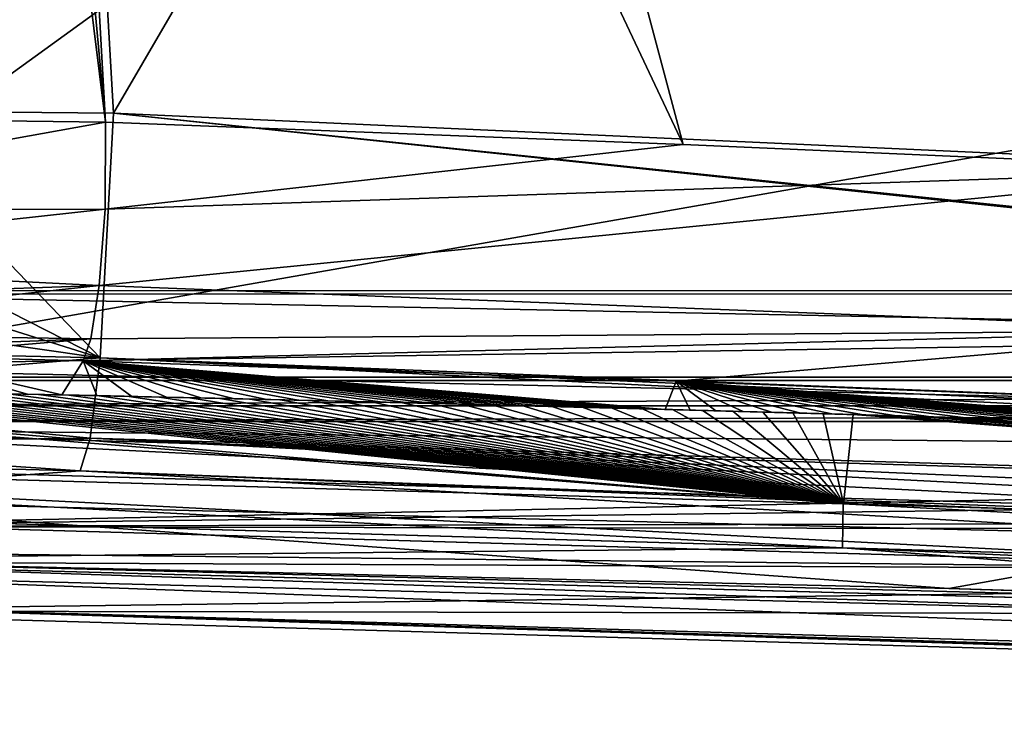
# Model space of a CAD drawing. Extents: x -65 to 446, y -88 to 1318.
# Tile 15 of 229: x -37 to -19, y -88 to -75. Entities that reach past the tile are written whole.
import ezdxf

# ---------------------------------------------------------------- set-up
doc = ezdxf.new("R2010")
doc.units = 0
doc.header["$LTSCALE"] = 65.185185
for name, color, linetype in [('1096', 7, 'CONTINUOUS'), ('1098', 7, 'CONTINUOUS'), ('1119', 7, 'CONTINUOUS'), ('1141', 7, 'CONTINUOUS'), ('1190', 7, 'CONTINUOUS'), ('1191', 7, 'CONTINUOUS'), ('1216', 7, 'CONTINUOUS'), ('1299', 7, 'CONTINUOUS'), ('1313', 7, 'CONTINUOUS'), ('1314', 7, 'CONTINUOUS'), ('1317', 7, 'CONTINUOUS'), ('1336', 7, 'CONTINUOUS'), ('1340', 7, 'CONTINUOUS'), ('1370', 7, 'CONTINUOUS'), ('1372', 7, 'CONTINUOUS'), ('1376', 7, 'CONTINUOUS'), ('1381', 7, 'CONTINUOUS'), ('1409', 7, 'CONTINUOUS'), ('1422', 7, 'CONTINUOUS'), ('1451', 7, 'CONTINUOUS'), ('1479', 7, 'CONTINUOUS'), ('778', 7, 'CONTINUOUS'), ('795', 7, 'CONTINUOUS'), ('800', 7, 'CONTINUOUS'), ('801', 7, 'CONTINUOUS'), ('802', 7, 'CONTINUOUS'), ('814', 7, 'CONTINUOUS'), ('819', 7, 'CONTINUOUS'), ('883', 7, 'CONTINUOUS'), ('890', 7, 'CONTINUOUS'), ('928', 7, 'CONTINUOUS'), ('972', 7, 'CONTINUOUS')]:
    doc.layers.add(name, color=color, linetype=linetype)

msp = doc.modelspace()

# ---------------------------------------------------------------- linework, layer by layer
at = {"layer": '1096', "color": 7, "linetype": 'CONTINUOUS'}
for points in [[(-57.162, -83.134, 11.735), (-21.772, -84.161, 8.168), (-57.162, -83.134, 10.834), (-57.162, -83.134, 11.735)], [(-57.162, -83.134, 10.834), (-21.772, -84.161, 8.168), (-21.769, -84.161, 7.255), (-57.162, -83.134, 10.834)], [(-21.772, -84.161, 8.168), (12.849, -85.165, 0.004), (-21.769, -84.161, 7.255), (-21.772, -84.161, 8.168)], [(12.849, -85.165, 0.004), (12.849, -85.165, -0.937), (-21.769, -84.161, 7.255), (12.849, -85.165, 0.004)]]:
    msp.add_3dface(points, dxfattribs=at)
at = {"layer": '1098', "color": 7, "linetype": 'CONTINUOUS'}
for points in [[(-35.547, -81.569, -4.738), (-39.019, -81.482, -4.668), (-35.936, -82.188, 7.286), (-35.547, -81.569, -4.738)], [(-35.936, -82.188, 7.286), (-39.019, -81.482, -4.668), (-36.558, -82.175, 7.359), (-35.936, -82.188, 7.286)], [(-36.558, -82.175, 7.359), (-39.019, -81.482, -4.668), (-37.167, -82.163, 7.429), (-36.558, -82.175, 7.359)], [(-35.301, -82.202, 7.211), (-35.547, -81.569, -4.738), (-35.936, -82.188, 7.286), (-35.301, -82.202, 7.211)], [(-24.8, -81.937, -4.159), (-35.547, -81.569, -4.738), (-25, -82.451, 5.771), (-24.8, -81.937, -4.159)], [(-25, -82.451, 5.771), (-35.547, -81.569, -4.738), (-25.437, -82.439, 5.842), (-25, -82.451, 5.771)], [(-25.437, -82.439, 5.842), (-35.547, -81.569, -4.738), (-25.863, -82.428, 5.909), (-25.437, -82.439, 5.842)], [(-25.863, -82.428, 5.909), (-35.547, -81.569, -4.738), (-26.284, -82.417, 5.975), (-25.863, -82.428, 5.909)], [(-26.284, -82.417, 5.975), (-35.547, -81.569, -4.738), (-26.7, -82.406, 6.04), (-26.284, -82.417, 5.975)], [(-26.7, -82.406, 6.04), (-35.547, -81.569, -4.738), (-27.113, -82.396, 6.103), (-26.7, -82.406, 6.04)], [(-27.113, -82.396, 6.103), (-35.547, -81.569, -4.738), (-27.525, -82.385, 6.165), (-27.113, -82.396, 6.103)], [(-27.525, -82.385, 6.165), (-35.547, -81.569, -4.738), (-27.939, -82.375, 6.227), (-27.525, -82.385, 6.165)], [(-27.939, -82.375, 6.227), (-35.547, -81.569, -4.738), (-28.355, -82.364, 6.288), (-27.939, -82.375, 6.227)], [(-28.355, -82.364, 6.288), (-35.547, -81.569, -4.738), (-28.779, -82.353, 6.35), (-28.355, -82.364, 6.288)], [(-28.779, -82.353, 6.35), (-35.547, -81.569, -4.738), (-29.212, -82.343, 6.412), (-28.779, -82.353, 6.35)], [(-29.212, -82.343, 6.412), (-35.547, -81.569, -4.738), (-29.659, -82.332, 6.475), (-29.212, -82.343, 6.412)], [(-29.659, -82.332, 6.475), (-35.547, -81.569, -4.738), (-30.122, -82.32, 6.539), (-29.659, -82.332, 6.475)], [(-30.122, -82.32, 6.539), (-35.547, -81.569, -4.738), (-30.608, -82.309, 6.606), (-30.122, -82.32, 6.539)], [(-30.608, -82.309, 6.606), (-35.547, -81.569, -4.738), (-31.117, -82.296, 6.675), (-30.608, -82.309, 6.606)], [(-31.117, -82.296, 6.675), (-35.547, -81.569, -4.738), (-31.654, -82.284, 6.747), (-31.117, -82.296, 6.675)], [(-31.654, -82.284, 6.747), (-35.547, -81.569, -4.738), (-32.221, -82.27, 6.822), (-31.654, -82.284, 6.747)], [(-32.221, -82.27, 6.822), (-35.547, -81.569, -4.738), (-32.808, -82.257, 6.898), (-32.221, -82.27, 6.822)], [(-32.808, -82.257, 6.898), (-35.547, -81.569, -4.738), (-33.416, -82.243, 6.977), (-32.808, -82.257, 6.898)], [(-33.416, -82.243, 6.977), (-35.547, -81.569, -4.738), (-34.036, -82.229, 7.055), (-33.416, -82.243, 6.977)], [(-34.036, -82.229, 7.055), (-35.547, -81.569, -4.738), (-34.668, -82.215, 7.133), (-34.036, -82.229, 7.055)], [(-34.668, -82.215, 7.133), (-35.547, -81.569, -4.738), (-35.301, -82.202, 7.211), (-34.668, -82.215, 7.133)], [(-24.549, -82.463, 5.698), (-24.8, -81.937, -4.159), (-25, -82.451, 5.771), (-24.549, -82.463, 5.698)], [(-14.096, -82.359, -3.956), (-24.8, -81.937, -4.159), (-14.453, -82.757, 3.907), (-14.096, -82.359, -3.956)], [(-14.453, -82.757, 3.907), (-24.8, -81.937, -4.159), (-14.831, -82.745, 3.979), (-14.453, -82.757, 3.907)], [(-14.831, -82.745, 3.979), (-24.8, -81.937, -4.159), (-15.221, -82.733, 4.053), (-14.831, -82.745, 3.979)], [(-15.221, -82.733, 4.053), (-24.8, -81.937, -4.159), (-15.62, -82.721, 4.128), (-15.221, -82.733, 4.053)], [(-15.62, -82.721, 4.128), (-24.8, -81.937, -4.159), (-16.035, -82.708, 4.206), (-15.62, -82.721, 4.128)], [(-16.035, -82.708, 4.206), (-24.8, -81.937, -4.159), (-16.465, -82.695, 4.286), (-16.035, -82.708, 4.206)], [(-16.465, -82.695, 4.286), (-24.8, -81.937, -4.159), (-16.913, -82.681, 4.368), (-16.465, -82.695, 4.286)], [(-16.913, -82.681, 4.368), (-24.8, -81.937, -4.159), (-17.386, -82.667, 4.455), (-16.913, -82.681, 4.368)], [(-17.386, -82.667, 4.455), (-24.8, -81.937, -4.159), (-17.881, -82.652, 4.545), (-17.386, -82.667, 4.455)], [(-17.881, -82.652, 4.545), (-24.8, -81.937, -4.159), (-18.387, -82.637, 4.636), (-17.881, -82.652, 4.545)], [(-18.387, -82.637, 4.636), (-24.8, -81.937, -4.159), (-18.909, -82.622, 4.73), (-18.387, -82.637, 4.636)], [(-18.909, -82.622, 4.73), (-24.8, -81.937, -4.159), (-19.549, -82.603, 4.844), (-18.909, -82.622, 4.73)], [(-19.549, -82.603, 4.844), (-24.8, -81.937, -4.159), (-20.183, -82.585, 4.956), (-19.549, -82.603, 4.844)], [(-20.183, -82.585, 4.956), (-24.8, -81.937, -4.159), (-20.805, -82.567, 5.065), (-20.183, -82.585, 4.956)], [(-20.805, -82.567, 5.065), (-24.8, -81.937, -4.159), (-21.403, -82.55, 5.168), (-20.805, -82.567, 5.065)], [(-21.403, -82.55, 5.168), (-24.8, -81.937, -4.159), (-21.982, -82.533, 5.268), (-21.403, -82.55, 5.168)], [(-21.982, -82.533, 5.268), (-24.8, -81.937, -4.159), (-22.539, -82.518, 5.363), (-21.982, -82.533, 5.268)], [(-22.539, -82.518, 5.363), (-24.8, -81.937, -4.159), (-23.075, -82.503, 5.454), (-22.539, -82.518, 5.363)], [(-23.075, -82.503, 5.454), (-24.8, -81.937, -4.159), (-23.589, -82.489, 5.54), (-23.075, -82.503, 5.454)], [(-23.589, -82.489, 5.54), (-24.8, -81.937, -4.159), (-24.08, -82.476, 5.621), (-23.589, -82.489, 5.54)], [(-24.08, -82.476, 5.621), (-24.8, -81.937, -4.159), (-24.549, -82.463, 5.698), (-24.08, -82.476, 5.621)]]:
    msp.add_3dface(points, dxfattribs=at)
at = {"layer": '1119', "color": 7, "linetype": 'CONTINUOUS'}
for points in [[(-57.186, -83.934, 10.835), (-42.453, -85.165, 9.918), (-21.781, -84.961, 7.257), (-57.186, -83.934, 10.835)], [(-42.453, -85.165, 9.918), (-7.578, -86.076, 4.477), (-21.781, -84.961, 7.257), (-42.453, -85.165, 9.918)], [(-7.578, -86.076, 4.477), (12.849, -86.5, -0.937), (-21.781, -84.961, 7.257), (-7.578, -86.076, 4.477)], [(-21.781, -84.961, 7.257), (12.849, -86.5, -0.937), (12.849, -85.966, -0.937), (-21.781, -84.961, 7.257)]]:
    msp.add_3dface(points, dxfattribs=at)
at = {"layer": '1141', "color": 7, "linetype": 'CONTINUOUS'}
for points in [[(-41, -30.1, -4.588), (-35.143, -77.245, -8.504), (-39.729, -27.944, -4.509), (-41, -30.1, -4.588)], [(-35.143, -77.245, -8.504), (-36.531, -52.507, -6.527), (-39.729, -27.944, -4.509), (-35.143, -77.245, -8.504)], [(-35.143, -77.245, -8.504), (-41, -30.1, -4.588), (-39.905, -77.182, -8.356), (-35.143, -77.245, -8.504)]]:
    msp.add_3dface(points, dxfattribs=at)
at = {"layer": '1190', "color": 7, "linetype": 'CONTINUOUS'}
for points in [[(-57.186, -83.934, 11.736), (-21.784, -84.961, 8.17), (-57.162, -83.134, 11.735), (-57.186, -83.934, 11.736)], [(-57.162, -83.134, 11.735), (-21.784, -84.961, 8.17), (-21.772, -84.161, 8.168), (-57.162, -83.134, 11.735)], [(-21.784, -84.961, 8.17), (12.849, -85.966, 0.004), (-21.772, -84.161, 8.168), (-21.784, -84.961, 8.17)], [(12.849, -85.966, 0.004), (12.849, -85.165, 0.004), (-21.772, -84.161, 8.168), (12.849, -85.966, 0.004)]]:
    msp.add_3dface(points, dxfattribs=at)
at = {"layer": '1191', "color": 7, "linetype": 'CONTINUOUS'}
for points in [[(-56.495, -81.364, 10.81), (-57.162, -83.134, 10.834), (-21.769, -84.161, 7.255), (-56.495, -81.364, 10.81)], [(-49.454, -81.83, 10.454), (-56.495, -81.364, 10.81), (-21.769, -84.161, 7.255), (-49.454, -81.83, 10.454)], [(-42.404, -82.065, 9.913), (-49.454, -81.83, 10.454), (-21.769, -84.161, 7.255), (-42.404, -82.065, 9.913)], [(-41.854, -82.075, 9.863), (-42.404, -82.065, 9.913), (-21.769, -84.161, 7.255), (-41.854, -82.075, 9.863)], [(-41.303, -82.084, 9.812), (-41.854, -82.075, 9.863), (-21.769, -84.161, 7.255), (-41.303, -82.084, 9.812)], [(-40.753, -82.094, 9.76), (-41.303, -82.084, 9.812), (-21.769, -84.161, 7.255), (-40.753, -82.094, 9.76)], [(-40.203, -82.104, 9.706), (-40.753, -82.094, 9.76), (-21.769, -84.161, 7.255), (-40.203, -82.104, 9.706)], [(-39.653, -82.115, 9.652), (-40.203, -82.104, 9.706), (-21.769, -84.161, 7.255), (-39.653, -82.115, 9.652)], [(-39.104, -82.125, 9.596), (-39.653, -82.115, 9.652), (-21.769, -84.161, 7.255), (-39.104, -82.125, 9.596)], [(-38.554, -82.136, 9.539), (-39.104, -82.125, 9.596), (-21.769, -84.161, 7.255), (-38.554, -82.136, 9.539)], [(-38.005, -82.146, 9.482), (-38.554, -82.136, 9.539), (-21.769, -84.161, 7.255), (-38.005, -82.146, 9.482)], [(-37.456, -82.157, 9.423), (-38.005, -82.146, 9.482), (-21.769, -84.161, 7.255), (-37.456, -82.157, 9.423)], [(-36.907, -82.168, 9.362), (-37.456, -82.157, 9.423), (-21.769, -84.161, 7.255), (-36.907, -82.168, 9.362)], [(-36.358, -82.18, 9.301), (-36.907, -82.168, 9.362), (-21.769, -84.161, 7.255), (-36.358, -82.18, 9.301)], [(-35.81, -82.191, 9.239), (-36.358, -82.18, 9.301), (-21.769, -84.161, 7.255), (-35.81, -82.191, 9.239)], [(-35.261, -82.203, 9.175), (-35.81, -82.191, 9.239), (-21.769, -84.161, 7.255), (-35.261, -82.203, 9.175)], [(-34.713, -82.215, 9.111), (-35.261, -82.203, 9.175), (-21.769, -84.161, 7.255), (-34.713, -82.215, 9.111)], [(-34.165, -82.227, 9.045), (-34.713, -82.215, 9.111), (-21.769, -84.161, 7.255), (-34.165, -82.227, 9.045)], [(-33.617, -82.239, 8.978), (-34.165, -82.227, 9.045), (-21.769, -84.161, 7.255), (-33.617, -82.239, 8.978)], [(-33.069, -82.251, 8.911), (-33.617, -82.239, 8.978), (-21.769, -84.161, 7.255), (-33.069, -82.251, 8.911)], [(-32.522, -82.264, 8.841), (-33.069, -82.251, 8.911), (-21.769, -84.161, 7.255), (-32.522, -82.264, 8.841)], [(-31.974, -82.276, 8.771), (-32.522, -82.264, 8.841), (-21.769, -84.161, 7.255), (-31.974, -82.276, 8.771)], [(-31.427, -82.289, 8.7), (-31.974, -82.276, 8.771), (-21.769, -84.161, 7.255), (-31.427, -82.289, 8.7)], [(-30.879, -82.302, 8.628), (-31.427, -82.289, 8.7), (-21.769, -84.161, 7.255), (-30.879, -82.302, 8.628)], [(-30.332, -82.315, 8.554), (-30.879, -82.302, 8.628), (-21.769, -84.161, 7.255), (-30.332, -82.315, 8.554)], [(-29.785, -82.328, 8.48), (-30.332, -82.315, 8.554), (-21.769, -84.161, 7.255), (-29.785, -82.328, 8.48)], [(-29.239, -82.342, 8.404), (-29.785, -82.328, 8.48), (-21.769, -84.161, 7.255), (-29.239, -82.342, 8.404)], [(-28.692, -82.356, 8.327), (-29.239, -82.342, 8.404), (-21.769, -84.161, 7.255), (-28.692, -82.356, 8.327)], [(-28.145, -82.369, 8.249), (-28.692, -82.356, 8.327), (-21.769, -84.161, 7.255), (-28.145, -82.369, 8.249)], [(-27.599, -82.383, 8.17), (-28.145, -82.369, 8.249), (-21.769, -84.161, 7.255), (-27.599, -82.383, 8.17)], [(-27.052, -82.397, 8.09), (-27.599, -82.383, 8.17), (-21.769, -84.161, 7.255), (-27.052, -82.397, 8.09)], [(-26.506, -82.411, 8.008), (-27.052, -82.397, 8.09), (-21.769, -84.161, 7.255), (-26.506, -82.411, 8.008)], [(-25.96, -82.426, 7.926), (-26.506, -82.411, 8.008), (-21.769, -84.161, 7.255), (-25.96, -82.426, 7.926)], [(-25.414, -82.44, 7.842), (-25.96, -82.426, 7.926), (-21.769, -84.161, 7.255), (-25.414, -82.44, 7.842)], [(-24.868, -82.455, 7.757), (-25.414, -82.44, 7.842), (-21.769, -84.161, 7.255), (-24.868, -82.455, 7.757)], [(-24.322, -82.469, 7.672), (-24.868, -82.455, 7.757), (-21.769, -84.161, 7.255), (-24.322, -82.469, 7.672)], [(-23.776, -82.484, 7.585), (-24.322, -82.469, 7.672), (-21.769, -84.161, 7.255), (-23.776, -82.484, 7.585)], [(-23.23, -82.499, 7.497), (-23.776, -82.484, 7.585), (-21.769, -84.161, 7.255), (-23.23, -82.499, 7.497)], [(-22.684, -82.514, 7.407), (-23.23, -82.499, 7.497), (-21.769, -84.161, 7.255), (-22.684, -82.514, 7.407)], [(-22.139, -82.53, 7.317), (-22.684, -82.514, 7.407), (-21.769, -84.161, 7.255), (-22.139, -82.53, 7.317)], [(-21.593, -82.545, 7.225), (-22.139, -82.53, 7.317), (-21.769, -84.161, 7.255), (-21.593, -82.545, 7.225)], [(12.849, -85.165, -0.937), (-21.593, -82.545, 7.225), (-21.769, -84.161, 7.255), (12.849, -85.165, -0.937)], [(-21.593, -82.545, 7.225), (12.849, -85.165, -0.937), (-21.048, -82.561, 7.133), (-21.593, -82.545, 7.225)], [(-21.048, -82.561, 7.133), (12.849, -85.165, -0.937), (-20.503, -82.576, 7.039), (-21.048, -82.561, 7.133)], [(-20.503, -82.576, 7.039), (12.849, -85.165, -0.937), (-19.958, -82.592, 6.944), (-20.503, -82.576, 7.039)], [(-19.958, -82.592, 6.944), (12.849, -85.165, -0.937), (-19.413, -82.608, 6.848), (-19.958, -82.592, 6.944)], [(-19.413, -82.608, 6.848), (12.849, -85.165, -0.937), (-18.868, -82.624, 6.751), (-19.413, -82.608, 6.848)], [(-18.868, -82.624, 6.751), (12.849, -85.165, -0.937), (-18.324, -82.64, 6.653), (-18.868, -82.624, 6.751)]]:
    msp.add_3dface(points, dxfattribs=at)
at = {"layer": '1216', "color": 7, "linetype": 'CONTINUOUS'}
for points in [[(-35.238, -81.518, -9.048), (-34.997, -77.079, -10.492), (32.519, -84.188, -11.754), (-35.238, -81.518, -9.048)], [(21.319, -82.928, -10.892), (21.46, -82.973, -10.885), (-34.997, -77.079, -10.492), (21.319, -82.928, -10.892)], [(-34.997, -77.079, -10.492), (21.46, -82.973, -10.885), (32.519, -84.188, -11.754), (-34.997, -77.079, -10.492)], [(-3.06, -78.533, -9.913), (21.319, -82.928, -10.892), (-34.997, -77.079, -10.492), (-3.06, -78.533, -9.913)], [(-35.238, -81.518, -9.048), (36.277, -85.105, -11.499), (-35.419, -82.971, -7.153), (-35.238, -81.518, -9.048)], [(36.277, -85.105, -11.499), (-35.238, -81.518, -9.048), (33.961, -84.579, -11.652), (36.277, -85.105, -11.499)], [(33.961, -84.579, -11.652), (-35.238, -81.518, -9.048), (32.519, -84.188, -11.754), (33.961, -84.579, -11.652)], [(22.185, -85.924, -6.111), (-35.602, -83.565, -4.843), (-35.419, -82.971, -7.153), (22.185, -85.924, -6.111)], [(36.277, -85.105, -11.499), (30.209, -85.794, -9.068), (-35.419, -82.971, -7.153), (36.277, -85.105, -11.499)], [(30.209, -85.794, -9.068), (22.185, -85.924, -6.111), (-35.419, -82.971, -7.153), (30.209, -85.794, -9.068)], [(22.185, -85.924, -6.111), (-6.704, -84.672, -4.138), (-35.602, -83.565, -4.843), (22.185, -85.924, -6.111)]]:
    msp.add_3dface(points, dxfattribs=at)
at = {"layer": '1299', "color": 7, "linetype": 'CONTINUOUS'}
for points in [[(-57.158, -83.034, 10.834), (-11.852, -84.349, 5.397), (-57.158, -83.034, 11.835), (-57.158, -83.034, 10.834)], [(-57.158, -83.034, 11.835), (-11.852, -84.349, 5.397), (-11.858, -84.349, 6.419), (-57.158, -83.034, 11.835)]]:
    msp.add_3dface(points, dxfattribs=at)
at = {"layer": '1313', "color": 7, "linetype": 'CONTINUOUS'}
for points in [[(-57.187, -84.034, 10.835), (-11.868, -85.349, 5.4), (-50.283, -84.937, 10.506), (-57.187, -84.034, 10.835)], [(-11.868, -85.349, 5.4), (-42.535, -85.21, 9.925), (-50.283, -84.937, 10.506), (-11.868, -85.349, 5.4)], [(-11.868, -85.349, 5.4), (-4.687, -86.243, 3.814), (-42.535, -85.21, 9.925), (-11.868, -85.349, 5.4)]]:
    msp.add_3dface(points, dxfattribs=at)
at = {"layer": '1314', "color": 7, "linetype": 'CONTINUOUS'}
for points in [[(43.3, -80.354, 19.642), (43.3, -83.619, 5.688), (-42.5, -81.676, 14.806), (43.3, -80.354, 19.642)], [(-42.5, -80.354, 19.643), (43.3, -80.354, 19.642), (-42.5, -81.676, 14.806), (-42.5, -80.354, 19.643)], [(-42.5, -81.676, 14.806), (43.3, -83.619, 5.688), (-42.5, -82.805, 9.922), (-42.5, -81.676, 14.806)], [(-42.5, -82.805, 9.922), (43.3, -83.619, 5.688), (-4.703, -83.932, 3.817), (-42.5, -82.805, 9.922)]]:
    msp.add_3dface(points, dxfattribs=at)
at = {"layer": '1317', "color": 7, "linetype": 'CONTINUOUS'}
for points in [[(-44.455, -25.534, -1.202), (33.33, -25.534, -1.202), (-44.455, -81.869, 4.719), (-44.455, -25.534, -1.202)], [(33.33, -25.534, -1.202), (33.33, -81.869, 4.719), (-44.455, -81.869, 4.719), (33.33, -25.534, -1.202)]]:
    msp.add_3dface(points, dxfattribs=at)
at = {"layer": '1336', "color": 7, "linetype": 'CONTINUOUS'}
for points in [[(-4.669, -86.244, 1.754), (-42.535, -85.21, 7.917), (-4.687, -86.243, 3.814), (-4.669, -86.244, 1.754)], [(-4.687, -86.243, 3.814), (-42.535, -85.21, 7.917), (-42.535, -85.21, 9.925), (-4.687, -86.243, 3.814)]]:
    msp.add_3dface(points, dxfattribs=at)
at = {"layer": '1340', "color": 7, "linetype": 'CONTINUOUS'}
for points in [[(-42.819, -69.977, 21.568), (-42.5, -81.93, 22.824), (25.611, -69.977, 21.568), (-42.819, -69.977, 21.568)], [(-42.5, -81.93, 22.824), (50.657, -81.93, 22.824), (25.611, -69.977, 21.568), (-42.5, -81.93, 22.824)]]:
    msp.add_3dface(points, dxfattribs=at)
at = {"layer": '1370', "color": 7, "linetype": 'CONTINUOUS'}
for points in [[(-44.455, -81.869, 4.719), (33.33, -81.869, 4.719), (-44.45, -80.302, 19.637), (-44.455, -81.869, 4.719)], [(33.33, -81.869, 4.719), (33.33, -80.302, 19.637), (-44.45, -80.302, 19.637), (33.33, -81.869, 4.719)]]:
    msp.add_3dface(points, dxfattribs=at)
at = {"layer": '1372', "color": 7, "linetype": 'CONTINUOUS'}
for points in [[(-42.563, -85.416, 7.919), (-42.535, -85.21, 7.917), (-13.298, -86.177, 3.651), (-42.563, -85.416, 7.919)], [(-13.298, -86.177, 3.651), (-42.535, -85.21, 7.917), (-4.669, -86.244, 1.754), (-13.298, -86.177, 3.651)]]:
    msp.add_3dface(points, dxfattribs=at)
at = {"layer": '1376', "color": 7, "linetype": 'CONTINUOUS'}
for points in [[(-57.187, -84.034, 11.836), (-11.873, -85.349, 6.422), (-57.187, -84.034, 10.835), (-57.187, -84.034, 11.836)], [(-57.187, -84.034, 10.835), (-11.873, -85.349, 6.422), (-11.868, -85.349, 5.4), (-57.187, -84.034, 10.835)]]:
    msp.add_3dface(points, dxfattribs=at)
at = {"layer": '1381', "color": 7, "linetype": 'CONTINUOUS'}
for points in [[(50.657, -81.93, 22.824), (-42.5, -81.93, 22.824), (-42.5, -82.388, 22.713), (50.657, -81.93, 22.824)], [(50.657, -81.93, 22.824), (-42.5, -82.388, 22.713), (50.657, -82.388, 22.713), (50.657, -81.93, 22.824)], [(-42.5, -82.672, 22.336), (50.657, -82.672, 22.336), (50.657, -82.388, 22.713), (-42.5, -82.672, 22.336)], [(-42.5, -82.388, 22.713), (-42.5, -82.672, 22.336), (50.657, -82.388, 22.713), (-42.5, -82.388, 22.713)]]:
    msp.add_3dface(points, dxfattribs=at)
at = {"layer": '1409', "color": 7, "linetype": 'CONTINUOUS'}
for points in [[(-42.5, -82.672, 22.336), (-42.5, -84.572, 15.59), (50.657, -82.672, 22.336), (-42.5, -82.672, 22.336)], [(50.657, -82.672, 22.336), (-42.5, -84.572, 15.59), (57.088, -83.318, 20.194), (50.657, -82.672, 22.336)], [(57.088, -83.318, 20.194), (-42.5, -84.572, 15.59), (60.96, -84.375, 16.359), (57.088, -83.318, 20.194)], [(60.96, -84.375, 16.359), (-42.5, -84.572, 15.59), (61.838, -84.73, 14.957), (60.96, -84.375, 16.359)], [(-42.5, -84.572, 15.59), (-42.5, -86.103, 8.751), (61.838, -84.73, 14.957), (-42.5, -84.572, 15.59)], [(61.838, -84.73, 14.957), (-42.5, -86.103, 8.751), (64.477, -86.294, 7.753), (61.838, -84.73, 14.957)], [(-42.5, -86.103, 8.751), (3.88, -87.454, 0.393), (64.477, -86.294, 7.753), (-42.5, -86.103, 8.751)]]:
    msp.add_3dface(points, dxfattribs=at)
at = {"layer": '1422', "color": 7, "linetype": 'CONTINUOUS'}
for points in [[(-57.187, -84.034, 11.836), (-57.158, -83.034, 11.835), (-11.873, -85.349, 6.422), (-57.187, -84.034, 11.836)], [(-11.873, -85.349, 6.422), (-57.158, -83.034, 11.835), (-11.858, -84.349, 6.419), (-11.873, -85.349, 6.422)]]:
    msp.add_3dface(points, dxfattribs=at)
at = {"layer": '1451', "color": 7, "linetype": 'CONTINUOUS'}
for points in [[(-57.158, -83.034, 10.834), (-42.5, -82.805, 9.922), (-11.852, -84.349, 5.397), (-57.158, -83.034, 10.834)], [(-42.5, -82.805, 9.922), (-4.703, -83.932, 3.817), (-11.852, -84.349, 5.397), (-42.5, -82.805, 9.922)]]:
    msp.add_3dface(points, dxfattribs=at)
at = {"layer": '1479', "color": 7, "linetype": 'CONTINUOUS'}
for points in [[(31.895, -88.115, -9.497), (-42.563, -85.416, 7.919), (-13.298, -86.177, 3.651), (31.895, -88.115, -9.497)], [(-42.563, -85.416, 7.919), (31.895, -88.115, -9.497), (-42.535, -85.956, 8.174), (-42.563, -85.416, 7.919)], [(31.895, -88.306, -8.936), (3.88, -87.454, 0.393), (-42.535, -85.956, 8.174), (31.895, -88.306, -8.936)], [(31.895, -88.265, -9.239), (31.895, -88.306, -8.936), (-42.535, -85.956, 8.174), (31.895, -88.265, -9.239)], [(3.88, -87.454, 0.393), (-42.5, -86.103, 8.751), (-42.535, -85.956, 8.174), (3.88, -87.454, 0.393)], [(31.895, -88.115, -9.497), (31.895, -88.265, -9.239), (-42.535, -85.956, 8.174), (31.895, -88.115, -9.497)]]:
    msp.add_3dface(points, dxfattribs=at)
at = {"layer": '778', "color": 7, "linetype": 'CONTINUOUS'}
for points in [[(-7.578, -86.076, 4.477), (-42.453, -85.165, 9.918), (-19.858, -85.696, 4.896), (-7.578, -86.076, 4.477)], [(-42.453, -85.165, 9.918), (-42.453, -85.165, 7.91), (-19.858, -85.696, 4.896), (-42.453, -85.165, 9.918)], [(-7.578, -86.076, 4.477), (-19.858, -85.696, 4.896), (2.324, -86.404, -0.003), (-7.578, -86.076, 4.477)]]:
    msp.add_3dface(points, dxfattribs=at)
at = {"layer": '795', "color": 7, "linetype": 'CONTINUOUS'}
for points in [[(-14.162, -78.108, -7.74), (-14.159, -75.063, -7.55), (-37.926, -27.896, -4.514), (-14.162, -78.108, -7.74)], [(-24.673, -77.648, -7.943), (-14.162, -78.108, -7.74), (-37.926, -27.896, -4.514), (-24.673, -77.648, -7.943)], [(-36.531, -52.507, -6.527), (-24.673, -77.648, -7.943), (-37.926, -27.896, -4.514), (-36.531, -52.507, -6.527)], [(-35.143, -77.245, -8.504), (-24.673, -77.648, -7.943), (-36.531, -52.507, -6.527), (-35.143, -77.245, -8.504)]]:
    msp.add_3dface(points, dxfattribs=at)
at = {"layer": '800', "color": 7, "linetype": 'CONTINUOUS'}
for points in [[(-42.453, -85.165, 7.91), (-42.438, -84.065, 7.908), (-19.858, -85.696, 4.896), (-42.453, -85.165, 7.91)], [(-19.858, -85.696, 4.896), (-42.438, -84.065, 7.908), (-14.572, -84.756, 3.906), (-19.858, -85.696, 4.896)], [(2.324, -86.404, -0.003), (-19.858, -85.696, 4.896), (-14.572, -84.756, 3.906), (2.324, -86.404, -0.003)]]:
    msp.add_3dface(points, dxfattribs=at)
at = {"layer": '801', "color": 7, "linetype": 'CONTINUOUS'}
for points in [[(-37.857, -27.727, -6.506), (-36.425, -52.309, -8.513), (-39.55, -77.035, -10.408), (-37.857, -27.727, -6.506)], [(-36.425, -52.309, -8.513), (-34.997, -77.079, -10.492), (-39.55, -77.035, -10.408), (-36.425, -52.309, -8.513)]]:
    msp.add_3dface(points, dxfattribs=at)
at = {"layer": '802', "color": 7, "linetype": 'CONTINUOUS'}
for points in [[(-35.143, -77.245, -8.504), (-39.905, -77.182, -8.356), (-44.088, -78.851, -7.128), (-35.143, -77.245, -8.504)], [(-35.143, -77.245, -8.504), (-44.088, -78.851, -7.128), (-35.152, -78.822, -8.319), (-35.143, -77.245, -8.504)], [(-44.088, -78.851, -7.128), (-43.84, -79.775, -6.689), (-35.152, -78.822, -8.319), (-44.088, -78.851, -7.128)], [(-35.152, -78.822, -8.319), (-43.84, -79.775, -6.689), (-35.257, -80.206, -7.536), (-35.152, -78.822, -8.319)], [(-35.257, -80.206, -7.536), (-43.84, -79.775, -6.689), (-43.475, -80.496, -6.106), (-35.257, -80.206, -7.536)], [(-43.059, -81.048, -5.349), (-35.257, -80.206, -7.536), (-43.475, -80.496, -6.106), (-43.059, -81.048, -5.349)], [(-35.407, -81.173, -6.277), (-35.257, -80.206, -7.536), (-43.059, -81.048, -5.349), (-35.407, -81.173, -6.277)], [(-42.381, -81.44, -3.978), (-35.407, -81.173, -6.277), (-43.059, -81.048, -5.349), (-42.381, -81.44, -3.978)], [(-35.407, -81.173, -6.277), (-42.381, -81.44, -3.978), (-39.019, -81.482, -4.668), (-35.407, -81.173, -6.277)], [(-35.547, -81.569, -4.738), (-35.407, -81.173, -6.277), (-39.019, -81.482, -4.668), (-35.547, -81.569, -4.738)]]:
    msp.add_3dface(points, dxfattribs=at)
at = {"layer": '814', "color": 7, "linetype": 'CONTINUOUS'}
for points in [[(-57.186, -83.934, 10.835), (-21.781, -84.961, 7.257), (-57.186, -83.934, 11.736), (-57.186, -83.934, 10.835)], [(-57.186, -83.934, 11.736), (-21.781, -84.961, 7.257), (-21.784, -84.961, 8.17), (-57.186, -83.934, 11.736)], [(-21.781, -84.961, 7.257), (12.849, -85.966, -0.937), (-21.784, -84.961, 8.17), (-21.781, -84.961, 7.257)], [(12.849, -85.966, -0.937), (12.849, -85.966, 0.004), (-21.784, -84.961, 8.17), (12.849, -85.966, -0.937)]]:
    msp.add_3dface(points, dxfattribs=at)
at = {"layer": '819', "color": 7, "linetype": 'CONTINUOUS'}
for points in [[(-35.602, -83.565, -4.843), (-42.438, -84.065, 7.908), (-39.067, -83.478, -4.773), (-35.602, -83.565, -4.843)], [(-14.572, -84.756, 3.906), (-42.438, -84.065, 7.908), (-35.602, -83.565, -4.843), (-14.572, -84.756, 3.906)], [(-6.704, -84.672, -4.138), (-14.572, -84.756, 3.906), (-35.602, -83.565, -4.843), (-6.704, -84.672, -4.138)]]:
    msp.add_3dface(points, dxfattribs=at)
at = {"layer": '883', "color": 7, "linetype": 'CONTINUOUS'}
for points in [[(-35.238, -81.518, -9.048), (-44.014, -77.049, -9.504), (-39.55, -77.035, -10.408), (-35.238, -81.518, -9.048)], [(-44.014, -77.049, -9.504), (-35.238, -81.518, -9.048), (-43.984, -78.768, -9.372), (-44.014, -77.049, -9.504)], [(-34.997, -77.079, -10.492), (-35.238, -81.518, -9.048), (-39.55, -77.035, -10.408), (-34.997, -77.079, -10.492)], [(-43.984, -78.768, -9.372), (-35.238, -81.518, -9.048), (-43.83, -80.286, -8.826), (-43.984, -78.768, -9.372)], [(-43.83, -80.286, -8.826), (-35.238, -81.518, -9.048), (-43.604, -81.329, -8.151), (-43.83, -80.286, -8.826)], [(-35.238, -81.518, -9.048), (-43.374, -82.199, -7.269), (-43.604, -81.329, -8.151), (-35.238, -81.518, -9.048)], [(-35.238, -81.518, -9.048), (-35.419, -82.971, -7.153), (-43.374, -82.199, -7.269), (-35.238, -81.518, -9.048)], [(-35.419, -82.971, -7.153), (-42.946, -83.067, -5.763), (-43.374, -82.199, -7.269), (-35.419, -82.971, -7.153)], [(-35.419, -82.971, -7.153), (-35.602, -83.565, -4.843), (-42.946, -83.067, -5.763), (-35.419, -82.971, -7.153)], [(-35.602, -83.565, -4.843), (-39.067, -83.478, -4.773), (-42.946, -83.067, -5.763), (-35.602, -83.565, -4.843)]]:
    msp.add_3dface(points, dxfattribs=at)
at = {"layer": '890', "color": 7, "linetype": 'CONTINUOUS'}
for points in [[(-36.907, -82.168, 9.362), (-36.358, -82.18, 9.301), (-37.75, -82.151, 7.494), (-36.907, -82.168, 9.362)], [(-36.358, -82.18, 9.301), (-37.167, -82.163, 7.429), (-37.75, -82.151, 7.494), (-36.358, -82.18, 9.301)], [(-36.358, -82.18, 9.301), (-35.81, -82.191, 9.239), (-37.167, -82.163, 7.429), (-36.358, -82.18, 9.301)], [(-35.81, -82.191, 9.239), (-36.558, -82.175, 7.359), (-37.167, -82.163, 7.429), (-35.81, -82.191, 9.239)], [(-35.81, -82.191, 9.239), (-35.261, -82.203, 9.175), (-36.558, -82.175, 7.359), (-35.81, -82.191, 9.239)], [(-35.261, -82.203, 9.175), (-34.713, -82.215, 9.111), (-36.558, -82.175, 7.359), (-35.261, -82.203, 9.175)], [(-34.713, -82.215, 9.111), (-35.936, -82.188, 7.286), (-36.558, -82.175, 7.359), (-34.713, -82.215, 9.111)], [(-34.713, -82.215, 9.111), (-34.165, -82.227, 9.045), (-35.936, -82.188, 7.286), (-34.713, -82.215, 9.111)], [(-34.165, -82.227, 9.045), (-35.301, -82.202, 7.211), (-35.936, -82.188, 7.286), (-34.165, -82.227, 9.045)], [(-34.165, -82.227, 9.045), (-33.617, -82.239, 8.978), (-35.301, -82.202, 7.211), (-34.165, -82.227, 9.045)], [(-33.617, -82.239, 8.978), (-33.069, -82.251, 8.911), (-35.301, -82.202, 7.211), (-33.617, -82.239, 8.978)], [(-33.069, -82.251, 8.911), (-34.668, -82.215, 7.133), (-35.301, -82.202, 7.211), (-33.069, -82.251, 8.911)], [(-33.069, -82.251, 8.911), (-32.522, -82.264, 8.841), (-34.668, -82.215, 7.133), (-33.069, -82.251, 8.911)], [(-32.522, -82.264, 8.841), (-34.036, -82.229, 7.055), (-34.668, -82.215, 7.133), (-32.522, -82.264, 8.841)], [(-32.522, -82.264, 8.841), (-31.974, -82.276, 8.771), (-34.036, -82.229, 7.055), (-32.522, -82.264, 8.841)], [(-31.974, -82.276, 8.771), (-31.427, -82.289, 8.7), (-34.036, -82.229, 7.055), (-31.974, -82.276, 8.771)], [(-31.427, -82.289, 8.7), (-33.416, -82.243, 6.977), (-34.036, -82.229, 7.055), (-31.427, -82.289, 8.7)], [(-31.427, -82.289, 8.7), (-30.879, -82.302, 8.628), (-33.416, -82.243, 6.977), (-31.427, -82.289, 8.7)], [(-30.879, -82.302, 8.628), (-32.808, -82.257, 6.898), (-33.416, -82.243, 6.977), (-30.879, -82.302, 8.628)], [(-30.879, -82.302, 8.628), (-30.332, -82.315, 8.554), (-32.808, -82.257, 6.898), (-30.879, -82.302, 8.628)], [(-30.332, -82.315, 8.554), (-29.785, -82.328, 8.48), (-32.808, -82.257, 6.898), (-30.332, -82.315, 8.554)], [(-29.785, -82.328, 8.48), (-32.221, -82.27, 6.822), (-32.808, -82.257, 6.898), (-29.785, -82.328, 8.48)], [(-29.785, -82.328, 8.48), (-29.239, -82.342, 8.404), (-32.221, -82.27, 6.822), (-29.785, -82.328, 8.48)], [(-29.239, -82.342, 8.404), (-31.654, -82.284, 6.747), (-32.221, -82.27, 6.822), (-29.239, -82.342, 8.404)], [(-29.239, -82.342, 8.404), (-28.692, -82.356, 8.327), (-31.654, -82.284, 6.747), (-29.239, -82.342, 8.404)], [(-28.692, -82.356, 8.327), (-31.117, -82.296, 6.675), (-31.654, -82.284, 6.747), (-28.692, -82.356, 8.327)], [(-28.692, -82.356, 8.327), (-28.145, -82.369, 8.249), (-31.117, -82.296, 6.675), (-28.692, -82.356, 8.327)], [(-28.145, -82.369, 8.249), (-30.608, -82.309, 6.606), (-31.117, -82.296, 6.675), (-28.145, -82.369, 8.249)], [(-28.145, -82.369, 8.249), (-27.599, -82.383, 8.17), (-30.608, -82.309, 6.606), (-28.145, -82.369, 8.249)], [(-27.599, -82.383, 8.17), (-27.052, -82.397, 8.09), (-30.608, -82.309, 6.606), (-27.599, -82.383, 8.17)], [(-27.052, -82.397, 8.09), (-30.122, -82.32, 6.539), (-30.608, -82.309, 6.606), (-27.052, -82.397, 8.09)], [(-27.052, -82.397, 8.09), (-26.506, -82.411, 8.008), (-30.122, -82.32, 6.539), (-27.052, -82.397, 8.09)], [(-26.506, -82.411, 8.008), (-29.659, -82.332, 6.475), (-30.122, -82.32, 6.539), (-26.506, -82.411, 8.008)], [(-26.506, -82.411, 8.008), (-25.96, -82.426, 7.926), (-29.659, -82.332, 6.475), (-26.506, -82.411, 8.008)], [(-25.96, -82.426, 7.926), (-29.212, -82.343, 6.412), (-29.659, -82.332, 6.475), (-25.96, -82.426, 7.926)], [(-25.96, -82.426, 7.926), (-28.779, -82.353, 6.35), (-29.212, -82.343, 6.412), (-25.96, -82.426, 7.926)], [(-25.96, -82.426, 7.926), (-25.414, -82.44, 7.842), (-28.779, -82.353, 6.35), (-25.96, -82.426, 7.926)], [(-25.414, -82.44, 7.842), (-28.355, -82.364, 6.288), (-28.779, -82.353, 6.35), (-25.414, -82.44, 7.842)], [(-25.414, -82.44, 7.842), (-24.868, -82.455, 7.757), (-28.355, -82.364, 6.288), (-25.414, -82.44, 7.842)], [(-24.868, -82.455, 7.757), (-27.939, -82.375, 6.227), (-28.355, -82.364, 6.288), (-24.868, -82.455, 7.757)], [(-24.868, -82.455, 7.757), (-24.322, -82.469, 7.672), (-27.939, -82.375, 6.227), (-24.868, -82.455, 7.757)], [(-24.322, -82.469, 7.672), (-27.525, -82.385, 6.165), (-27.939, -82.375, 6.227), (-24.322, -82.469, 7.672)], [(-24.322, -82.469, 7.672), (-23.776, -82.484, 7.585), (-27.525, -82.385, 6.165), (-24.322, -82.469, 7.672)], [(-23.776, -82.484, 7.585), (-27.113, -82.396, 6.103), (-27.525, -82.385, 6.165), (-23.776, -82.484, 7.585)], [(-23.776, -82.484, 7.585), (-26.7, -82.406, 6.04), (-27.113, -82.396, 6.103), (-23.776, -82.484, 7.585)], [(-23.776, -82.484, 7.585), (-23.23, -82.499, 7.497), (-26.7, -82.406, 6.04), (-23.776, -82.484, 7.585)], [(-23.23, -82.499, 7.497), (-26.284, -82.417, 5.975), (-26.7, -82.406, 6.04), (-23.23, -82.499, 7.497)], [(-23.23, -82.499, 7.497), (-22.684, -82.514, 7.407), (-26.284, -82.417, 5.975), (-23.23, -82.499, 7.497)], [(-22.684, -82.514, 7.407), (-25.863, -82.428, 5.909), (-26.284, -82.417, 5.975), (-22.684, -82.514, 7.407)], [(-22.684, -82.514, 7.407), (-25.437, -82.439, 5.842), (-25.863, -82.428, 5.909), (-22.684, -82.514, 7.407)], [(-22.684, -82.514, 7.407), (-22.139, -82.53, 7.317), (-25.437, -82.439, 5.842), (-22.684, -82.514, 7.407)], [(-22.139, -82.53, 7.317), (-25, -82.451, 5.771), (-25.437, -82.439, 5.842), (-22.139, -82.53, 7.317)], [(-22.139, -82.53, 7.317), (-21.593, -82.545, 7.225), (-25, -82.451, 5.771), (-22.139, -82.53, 7.317)], [(-21.593, -82.545, 7.225), (-24.549, -82.463, 5.698), (-25, -82.451, 5.771), (-21.593, -82.545, 7.225)], [(-21.593, -82.545, 7.225), (-21.048, -82.561, 7.133), (-24.549, -82.463, 5.698), (-21.593, -82.545, 7.225)], [(-21.048, -82.561, 7.133), (-24.08, -82.476, 5.621), (-24.549, -82.463, 5.698), (-21.048, -82.561, 7.133)], [(-21.048, -82.561, 7.133), (-23.589, -82.489, 5.54), (-24.08, -82.476, 5.621), (-21.048, -82.561, 7.133)], [(-21.048, -82.561, 7.133), (-20.503, -82.576, 7.039), (-23.589, -82.489, 5.54), (-21.048, -82.561, 7.133)], [(-20.503, -82.576, 7.039), (-23.075, -82.503, 5.454), (-23.589, -82.489, 5.54), (-20.503, -82.576, 7.039)], [(-20.503, -82.576, 7.039), (-19.958, -82.592, 6.944), (-23.075, -82.503, 5.454), (-20.503, -82.576, 7.039)], [(-19.958, -82.592, 6.944), (-22.539, -82.518, 5.363), (-23.075, -82.503, 5.454), (-19.958, -82.592, 6.944)], [(-19.958, -82.592, 6.944), (-21.982, -82.533, 5.268), (-22.539, -82.518, 5.363), (-19.958, -82.592, 6.944)], [(-19.958, -82.592, 6.944), (-19.413, -82.608, 6.848), (-21.982, -82.533, 5.268), (-19.958, -82.592, 6.944)], [(-19.413, -82.608, 6.848), (-21.403, -82.55, 5.168), (-21.982, -82.533, 5.268), (-19.413, -82.608, 6.848)], [(-19.413, -82.608, 6.848), (-18.868, -82.624, 6.751), (-21.403, -82.55, 5.168), (-19.413, -82.608, 6.848)], [(-18.868, -82.624, 6.751), (-20.805, -82.567, 5.065), (-21.403, -82.55, 5.168), (-18.868, -82.624, 6.751)], [(-18.868, -82.624, 6.751), (-18.324, -82.64, 6.653), (-20.805, -82.567, 5.065), (-18.868, -82.624, 6.751)], [(-18.324, -82.64, 6.653), (-20.183, -82.585, 4.956), (-20.805, -82.567, 5.065), (-18.324, -82.64, 6.653)], [(-18.324, -82.64, 6.653), (-19.549, -82.603, 4.844), (-20.183, -82.585, 4.956), (-18.324, -82.64, 6.653)], [(-18.324, -82.64, 6.653), (-17.779, -82.656, 6.553), (-19.549, -82.603, 4.844), (-18.324, -82.64, 6.653)], [(-17.779, -82.656, 6.553), (-18.909, -82.622, 4.73), (-19.549, -82.603, 4.844), (-17.779, -82.656, 6.553)], [(-17.779, -82.656, 6.553), (-17.235, -82.672, 6.453), (-18.909, -82.622, 4.73), (-17.779, -82.656, 6.553)], [(-17.235, -82.672, 6.453), (-18.387, -82.637, 4.636), (-18.909, -82.622, 4.73), (-17.235, -82.672, 6.453)]]:
    msp.add_3dface(points, dxfattribs=at)
at = {"layer": '928', "color": 7, "linetype": 'CONTINUOUS'}
for points in [[(-24.673, -77.648, -7.943), (-35.143, -77.245, -8.504), (-35.152, -78.822, -8.319), (-24.673, -77.648, -7.943)], [(-14.162, -78.108, -7.74), (-24.673, -77.648, -7.943), (-35.152, -78.822, -8.319), (-14.162, -78.108, -7.74)], [(-14.162, -78.108, -7.74), (-35.152, -78.822, -8.319), (-35.257, -80.206, -7.536), (-14.162, -78.108, -7.74)], [(-14.162, -78.108, -7.74), (-35.257, -80.206, -7.536), (-14.144, -81.023, -6.733), (-14.162, -78.108, -7.74)], [(-35.257, -80.206, -7.536), (-35.407, -81.173, -6.277), (-14.144, -81.023, -6.733), (-35.257, -80.206, -7.536)], [(-35.407, -81.173, -6.277), (-35.547, -81.569, -4.738), (-14.144, -81.023, -6.733), (-35.407, -81.173, -6.277)], [(-35.547, -81.569, -4.738), (-24.8, -81.937, -4.159), (-14.144, -81.023, -6.733), (-35.547, -81.569, -4.738)], [(-24.8, -81.937, -4.159), (-14.096, -82.359, -3.956), (-14.144, -81.023, -6.733), (-24.8, -81.937, -4.159)]]:
    msp.add_3dface(points, dxfattribs=at)
at = {"layer": '972', "color": 7, "linetype": 'CONTINUOUS'}
for points in [[(-5.698, -26.774, -7.074), (-34.997, -77.079, -10.492), (-36.425, -52.309, -8.513), (-5.698, -26.774, -7.074)], [(-3.06, -78.533, -9.913), (-34.997, -77.079, -10.492), (-5.698, -26.774, -7.074), (-3.06, -78.533, -9.913)]]:
    msp.add_3dface(points, dxfattribs=at)

doc.saveas('drawing.dxf')
